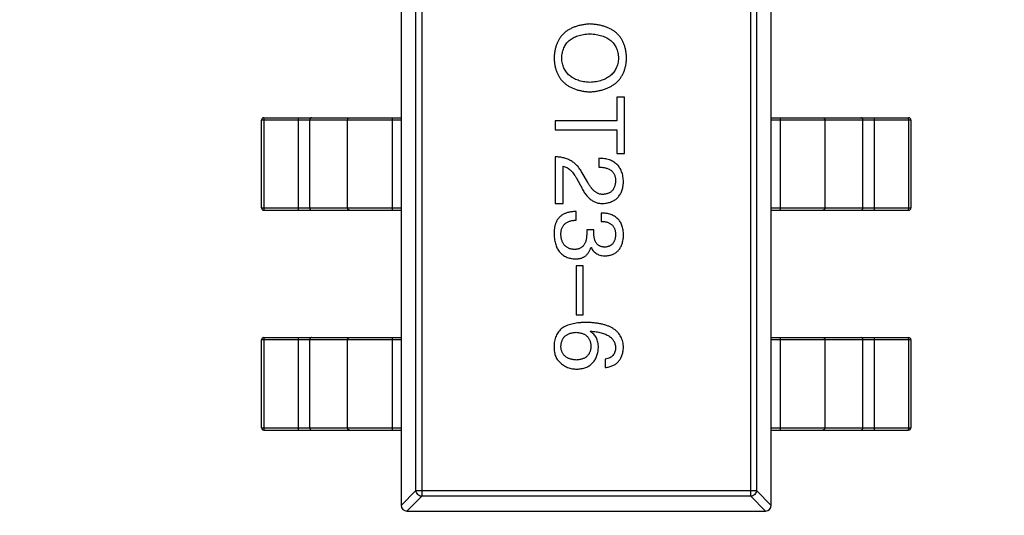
# Model space of a CAD drawing. Header units: millimetres. Extents: x 718 to 1157, y -195 to -52.
# Tile 58 of 156: x 1078.39 to 1082.64, y -130.92 to -128.78. Entities that reach past the tile are written whole.
import ezdxf

# ---------------------------------------------------------------- set-up
doc = ezdxf.new("R2010")
doc.units = ezdxf.units.MM
doc.header["$LTSCALE"] = 1.21
doc.header["$MEASUREMENT"] = 0
doc.header["$PDMODE"] = 3
doc.header["$PDSIZE"] = 0.3125
doc.layers.get('0').update_dxf_attribs({"linetype": 'CONTINUOUS'})
doc.layers.get('DEFPOINTS').update_dxf_attribs({"linetype": 'CONTINUOUS'})
doc.layers.add('Dim', color=3, linetype='CONTINUOUS', lineweight=25)
doc.styles.get("Standard").update_dxf_attribs({"font": 'txt', "width": 0.8})
doc.dimstyles.get("Standard").update_dxf_attribs({"dimtxt": 0.15625, "dimasz": 0.1875, "dimexe": 0.125, "dimexo": 0.0625, "dimgap": 0.09, "dimtad": 0, "dimtih": 1, "dimtoh": 1, "dimzin": 4, "dimdsep": 46, "dimtxsty": 'Standard', "dimblk": '_FILLED', "dimblk1": '_FILLED', "dimblk2": '_FILLED', "dimcen": 0.09, "dimazin": 1, "dimtp": 0.01, "dimtm": 0.01, "dimtfac": 1, "dimtofl": 0, "dimtmove": 0, "dimatfit": 3, "dimldrblk": '_FILLED', "dimfxl": 1, "dimtolj": 1, "dimtzin": 4, "dimarcsym": 0})

# ---------------------------------------------------------------- blocks, each defined once
blk = doc.blocks.new('_FILLED')
at = {"color": 0, "linetype": 'ByBlock'}
blk.add_solid([(0, 0), (-1, 0.1667), (-1, -0.1667)], dxfattribs=at)
blk = doc.blocks.new('*D41')
at = {"layer": 'DEFPOINTS', "color": 0}
for p in [(1078.3878, -101.7796), (1078.3878, -150.8296), (1143.3384, -150.8296)]:
    blk.add_point(p, dxfattribs=at)
at = {"layer": 'Dim', "color": 0, "lineweight": -2}
for p, q in [((1078.4503, -101.7796), (1143.4634, -101.7796)), ((1143.3384, -104.3196), (1143.3384, -122.3813)), ((1143.3384, -148.2896), (1143.3384, -130.2279)), ((1078.4503, -150.8296), (1143.4634, -150.8296))]:
    blk.add_line(p, q, dxfattribs=at)
at = {"layer": 'Dim', "color": 0, "lineweight": -2, "xscale": 2.54, "yscale": 2.54, "zscale": 2.54}
for p, rotation in [((1143.3384, -101.7796), 90), ((1143.3384, -150.8296), 270)]:
    blk.add_blockref('_FILLED', p, dxfattribs=dict(at, rotation=rotation))
at = {"layer": 'Dim', "color": 0, "insert": (1143.3384, -126.3046), "char_height": 2.5, "attachment_point": 5, "rotation": 90, "line_spacing_factor": 2.5}
blk.add_mtext('\\A1;49.05', dxfattribs=at)

msp = doc.modelspace()

# ---------------------------------------------------------------- linework, layer by layer
at = {"color": 7, "linetype": 'Continuous'}
for p, q in [((1080.0368, -127.9247), (1080.0368, -130.8747)), ((1081.6368, -130.8747), (1081.6368, -127.9247)), ((1080.1254, -127.9638), (1080.1254, -130.8356)), ((1081.5482, -130.8356), (1081.5482, -127.9638)), ((1080.1009, -130.8111), (1080.1009, -127.9884)), ((1081.5727, -127.9884), (1081.5727, -130.8111)), ((1081.0027, -129.1109), (1080.9683, -129.1109)), ((1080.9683, -129.1109), (1080.9683, -129.2126)), ((1081.0027, -129.3536), (1081.0027, -129.1109)), ((1080.0368, -129.2097), (1079.4334, -129.2097)), ((1079.4334, -129.5897), (1079.4334, -129.2097)), ((1079.4434, -129.1997), (1079.4429, -129.2097)), ((1079.4429, -129.2097), (1079.4429, -129.5897)), ((1079.4434, -129.1997), (1080.0368, -129.1997)), ((1079.5923, -129.2097), (1079.5929, -129.1997)), ((1079.5923, -129.5897), (1079.5923, -129.2097)), ((1079.6411, -129.2097), (1079.6411, -129.5897)), ((1079.8052, -129.5897), (1079.8052, -129.2097)), ((1079.9978, -129.1997), (1079.9978, -129.5997)), ((1080.9683, -129.2126), (1080.7027, -129.2126)), ((1080.7027, -129.2126), (1080.7027, -129.2519)), ((1081.6368, -129.1997), (1082.2302, -129.1997)), ((1082.2402, -129.2097), (1081.6368, -129.2097)), ((1081.6758, -129.5997), (1081.6758, -129.1997)), ((1081.8684, -129.2097), (1081.8684, -129.5897)), ((1082.0325, -129.5897), (1082.0325, -129.2097)), ((1082.0808, -129.1997), (1082.0813, -129.2097)), ((1082.0813, -129.2097), (1082.0813, -129.5897)), ((1082.2307, -129.2097), (1082.2302, -129.1997)), ((1082.2307, -129.5897), (1082.2307, -129.2097)), ((1082.2402, -129.2097), (1082.2402, -129.5897)), ((1080.7027, -129.2519), (1080.9683, -129.2519)), ((1080.9683, -129.2519), (1080.9683, -129.3536)), ((1080.7027, -129.3684), (1080.7027, -129.5701)), ((1080.8912, -129.375), (1080.8912, -129.4127)), ((1080.9683, -129.3536), (1081.0027, -129.3536)), ((1080.7371, -129.5701), (1080.7371, -129.4094)), ((1080.7929, -129.4586), (1080.8109, -129.4898)), ((1080.842, -129.4766), (1080.8191, -129.4373)), ((1079.4334, -129.5897), (1080.0368, -129.5897)), ((1079.4429, -129.5897), (1079.4434, -129.5997)), ((1079.5929, -129.5997), (1079.5923, -129.5897)), ((1080.7027, -129.5701), (1080.7371, -129.5701)), ((1081.6368, -129.5897), (1082.2402, -129.5897)), ((1082.0813, -129.5897), (1082.0808, -129.5997)), ((1082.2302, -129.5997), (1082.2307, -129.5897)), ((1079.4434, -129.5997), (1080.0368, -129.5997)), ((1080.7929, -129.6426), (1080.7929, -129.6049)), ((1080.9011, -129.6114), (1080.9011, -129.6475)), ((1081.6368, -129.5997), (1082.2302, -129.5997)), ((1080.8699, -129.6836), (1080.8388, -129.6836)), ((1080.8388, -129.6836), (1080.8388, -129.7016)), ((1080.8699, -129.7032), (1080.8699, -129.6836)), ((1080.8568, -129.7606), (1080.8584, -129.7606)), ((1080.824, -129.8397), (1080.7929, -129.8397)), ((1080.7929, -129.8397), (1080.7929, -130.0511)), ((1080.824, -130.0511), (1080.824, -129.8397)), ((1080.7929, -130.0511), (1080.824, -130.0511)), ((1079.4434, -130.1497), (1079.4429, -130.1597)), ((1079.4434, -130.1497), (1080.0368, -130.1497)), ((1079.5923, -130.1597), (1079.5929, -130.1497)), ((1079.9978, -130.1497), (1079.9978, -130.5497)), ((1080.8535, -130.1238), (1080.8552, -130.1222)), ((1081.6368, -130.1497), (1082.2302, -130.1497)), ((1081.6758, -130.5497), (1081.6758, -130.1497)), ((1082.0808, -130.1497), (1082.0813, -130.1597)), ((1082.2307, -130.1597), (1082.2302, -130.1497)), ((1080.0368, -130.1597), (1079.4334, -130.1597)), ((1079.4334, -130.5397), (1079.4334, -130.1597)), ((1079.4429, -130.1597), (1079.4429, -130.5397)), ((1079.5923, -130.5397), (1079.5923, -130.1597)), ((1079.6411, -130.1597), (1079.6411, -130.5397)), ((1079.8052, -130.5397), (1079.8052, -130.1597)), ((1082.2402, -130.1597), (1081.6368, -130.1597)), ((1081.8684, -130.1597), (1081.8684, -130.5397)), ((1082.0325, -130.5397), (1082.0325, -130.1597)), ((1082.0813, -130.1597), (1082.0813, -130.5397)), ((1082.2307, -130.5397), (1082.2307, -130.1597)), ((1082.2402, -130.1597), (1082.2402, -130.5397)), ((1080.9191, -130.2435), (1080.9191, -130.2796)), ((1079.4334, -130.5397), (1080.0368, -130.5397)), ((1079.4429, -130.5397), (1079.4434, -130.5497)), ((1079.4434, -130.5497), (1080.0368, -130.5497)), ((1079.5929, -130.5497), (1079.5923, -130.5397)), ((1081.6368, -130.5397), (1082.2402, -130.5397)), ((1081.6368, -130.5497), (1082.2302, -130.5497)), ((1082.0813, -130.5397), (1082.0808, -130.5497)), ((1082.2302, -130.5497), (1082.2307, -130.5397)), ((1080.1009, -130.8111), (1080.0368, -130.8752)), ((1080.1009, -130.8111), (1081.5727, -130.8111)), ((1081.6368, -130.8752), (1081.5727, -130.8111)), ((1080.0613, -130.8997), (1080.1254, -130.8356)), ((1081.5482, -130.8356), (1080.1254, -130.8356)), ((1081.5482, -130.8356), (1081.6123, -130.8997)), ((1080.0618, -130.8997), (1081.6118, -130.8997))]:
    msp.add_line(p, q, dxfattribs=at)
for centre, radius, start, end in [((1079.4434, -129.2097), 0.01, 90, 180), ((1082.2302, -129.2097), 0.01, 0, 90), ((1079.4434, -129.5897), 0.01, 180, 270), ((1082.2302, -129.5897), 0.01, 270, 0), ((1079.4434, -130.1597), 0.01, 90, 180), ((1082.2302, -130.1597), 0.01, 0, 90), ((1079.4434, -130.5397), 0.01, 180, 270), ((1082.2302, -130.5397), 0.01, 270, 0), ((1080.0618, -130.8747), 0.025, 180, 270), ((1081.6118, -130.8747), 0.025, 270, 0)]:
    msp.add_arc(centre, radius, start, end, dxfattribs=at)
for points, knots in [([(1080.8519, -128.7944), (1080.8458, -128.7949), (1080.8341, -128.7958), (1080.8171, -128.7986), (1080.8012, -128.8023), (1080.7864, -128.807), (1080.7728, -128.8127), (1080.7603, -128.8195), (1080.7489, -128.8272), (1080.7386, -128.836), (1080.7295, -128.8458), (1080.7215, -128.8565), (1080.7147, -128.8683), (1080.709, -128.8811), (1080.7044, -128.8949), (1080.701, -128.9097), (1080.6986, -128.9255), (1080.6981, -128.9363), (1080.6978, -128.9419)], [0, 0, 0, 0, 0.075921, 0.147605, 0.21565, 0.280144, 0.341762, 0.400894, 0.458022, 0.514147, 0.569605, 0.625256, 0.681857, 0.740217, 0.800617, 0.86368, 0.930079, 1, 1, 1, 1]), ([(1081.0109, -128.9419), (1081.0106, -128.9363), (1081.0101, -128.9253), (1081.0079, -128.9093), (1081.0046, -128.8944), (1081, -128.8805), (1080.9942, -128.8676), (1080.9872, -128.8558), (1080.9791, -128.8449), (1080.9696, -128.8351), (1080.959, -128.8264), (1080.9472, -128.8187), (1080.9342, -128.812), (1080.92, -128.8064), (1080.9047, -128.8018), (1080.8881, -128.7983), (1080.8704, -128.7956), (1080.8582, -128.7948), (1080.8519, -128.7944)], [0, 0, 0, 0, 0.069152, 0.134813, 0.197211, 0.256568, 0.314021, 0.370015, 0.425333, 0.480469, 0.536197, 0.593559, 0.65308, 0.715045, 0.780396, 0.8495, 0.922535, 1, 1, 1, 1]), ([(1080.7306, -128.9419), (1080.7308, -128.9379), (1080.7314, -128.93), (1080.7334, -128.9185), (1080.7361, -128.9078), (1080.7397, -128.8979), (1080.7444, -128.8887), (1080.7497, -128.8802), (1080.7561, -128.8725), (1080.7633, -128.8655), (1080.7713, -128.8593), (1080.7803, -128.8538), (1080.7901, -128.8492), (1080.8008, -128.8451), (1080.8123, -128.842), (1080.8248, -128.8396), (1080.838, -128.8378), (1080.8472, -128.8373), (1080.8519, -128.837)], [0, 0, 0, 0, 0.06765, 0.131591, 0.192902, 0.251442, 0.307964, 0.363592, 0.418442, 0.47374, 0.529963, 0.587768, 0.647917, 0.710953, 0.777434, 0.847168, 0.921622, 1, 1, 1, 1]), ([(1080.8519, -128.837), (1080.8567, -128.8372), (1080.8661, -128.8377), (1080.8798, -128.8396), (1080.8925, -128.8419), (1080.9044, -128.8451), (1080.9153, -128.8492), (1080.9254, -128.8538), (1080.9346, -128.8593), (1080.943, -128.8655), (1080.9503, -128.8725), (1080.9568, -128.8802), (1080.9624, -128.8886), (1080.967, -128.8979), (1080.9708, -128.9078), (1080.9736, -128.9185), (1080.9756, -128.93), (1080.9762, -128.9379), (1080.9765, -128.9419)], [0, 0, 0, 0, 0.079527, 0.154518, 0.225493, 0.292262, 0.355914, 0.416367, 0.47473, 0.531171, 0.586124, 0.640791, 0.696133, 0.751962, 0.809861, 0.870342, 0.93333, 1, 1, 1, 1]), ([(1080.6978, -128.9419), (1080.6981, -128.9474), (1080.6986, -128.9582), (1080.701, -128.9738), (1080.7044, -128.9884), (1080.709, -129.002), (1080.7147, -129.0146), (1080.7215, -129.0263), (1080.7295, -129.037), (1080.7386, -129.0466), (1080.7489, -129.0553), (1080.7603, -129.063), (1080.7728, -129.0697), (1080.7864, -129.0753), (1080.8012, -129.08), (1080.8171, -129.0836), (1080.8341, -129.0864), (1080.8458, -129.0873), (1080.8519, -129.0878)], [0, 0, 0, 0, 0.069543, 0.135551, 0.198218, 0.258467, 0.316451, 0.372703, 0.428457, 0.483848, 0.539952, 0.597251, 0.656588, 0.718448, 0.783219, 0.851581, 0.92366, 1, 1, 1, 1]), ([(1080.8519, -129.0468), (1080.8472, -129.0465), (1080.8382, -129.0459), (1080.8251, -129.0439), (1080.8128, -129.0413), (1080.8014, -129.0381), (1080.7908, -129.034), (1080.7811, -129.0292), (1080.7721, -129.0237), (1080.7641, -129.0175), (1080.7569, -129.0105), (1080.7506, -129.0028), (1080.7451, -128.9944), (1080.7403, -128.9854), (1080.7366, -128.9755), (1080.7337, -128.9649), (1080.7315, -128.9537), (1080.7309, -128.9459), (1080.7306, -128.9419)], [0, 0, 0, 0, 0.077942, 0.152007, 0.221727, 0.288073, 0.351, 0.411526, 0.469701, 0.526016, 0.581668, 0.637084, 0.692684, 0.749573, 0.808409, 0.869306, 0.932836, 1, 1, 1, 1]), ([(1080.9765, -128.9419), (1080.9761, -128.9459), (1080.9754, -128.9537), (1080.9732, -128.9649), (1080.9703, -128.9755), (1080.9664, -128.9853), (1080.9617, -128.9945), (1080.956, -129.0029), (1080.9495, -129.0105), (1080.9421, -129.0175), (1080.9339, -129.0237), (1080.9247, -129.0292), (1080.9147, -129.034), (1080.9038, -129.0381), (1080.892, -129.0413), (1080.8794, -129.0439), (1080.866, -129.0459), (1080.8567, -129.0465), (1080.8519, -129.0468)], [0, 0, 0, 0, 0.066185, 0.128757, 0.188826, 0.247016, 0.303201, 0.358331, 0.413554, 0.469092, 0.525618, 0.584057, 0.64487, 0.708721, 0.775674, 0.846303, 0.920903, 1, 1, 1, 1]), ([(1080.8519, -129.0878), (1080.8581, -129.0873), (1080.8702, -129.0864), (1080.8878, -129.0836), (1080.9042, -129.08), (1080.9194, -129.0753), (1080.9335, -129.0697), (1080.9464, -129.063), (1080.9582, -129.0553), (1080.9688, -129.0467), (1080.9782, -129.037), (1080.9865, -129.0263), (1080.9935, -129.0146), (1080.9994, -129.002), (1081.0041, -128.9884), (1081.0076, -128.9738), (1081.01, -128.9582), (1081.0106, -128.9474), (1081.0109, -128.9419)], [0, 0, 0, 0, 0.077567, 0.150676, 0.219857, 0.285465, 0.347921, 0.407823, 0.465422, 0.52175, 0.577087, 0.632521, 0.688224, 0.745558, 0.804966, 0.866649, 0.931596, 1, 1, 1, 1]), ([(1079.6505, -129.1997), (1079.6493, -129.1997), (1079.6468, -129.2002), (1079.6437, -129.2025), (1079.6416, -129.2058), (1079.6411, -129.2084), (1079.6411, -129.2097)], [0, 0, 0, 0, 0.242809, 0.48985, 0.742832, 1, 1, 1, 1]), ([(1079.8052, -129.2097), (1079.8052, -129.2084), (1079.8057, -129.2058), (1079.8077, -129.2025), (1079.8109, -129.2002), (1079.8134, -129.1997), (1079.8146, -129.1997)], [0, 0, 0, 0, 0.257168, 0.51015, 0.757191, 1, 1, 1, 1]), ([(1081.859, -129.1997), (1081.8602, -129.1997), (1081.8627, -129.2002), (1081.8659, -129.2025), (1081.8679, -129.2058), (1081.8684, -129.2084), (1081.8684, -129.2097)], [0, 0, 0, 0, 0.242809, 0.48985, 0.742832, 1, 1, 1, 1]), ([(1082.0325, -129.2097), (1082.0325, -129.2084), (1082.032, -129.2058), (1082.0299, -129.2025), (1082.0268, -129.2002), (1082.0243, -129.1997), (1082.0231, -129.1997)], [0, 0, 0, 0, 0.257168, 0.51015, 0.757191, 1, 1, 1, 1]), ([(1080.8191, -129.4373), (1080.8176, -129.4346), (1080.8146, -129.4292), (1080.8095, -129.4215), (1080.8041, -129.4144), (1080.7984, -129.4078), (1080.7923, -129.4016), (1080.7859, -129.3961), (1080.7791, -129.3909), (1080.772, -129.3864), (1080.7645, -129.3823), (1080.7567, -129.3788), (1080.7486, -129.3757), (1080.74, -129.3733), (1080.7312, -129.3712), (1080.722, -129.3698), (1080.7125, -129.3688), (1080.706, -129.3686), (1080.7027, -129.3684)], [0, 0, 0, 0, 0.065828, 0.130094, 0.192451, 0.254037, 0.313974, 0.373757, 0.433048, 0.492243, 0.551902, 0.611758, 0.672678, 0.734814, 0.798569, 0.863693, 0.930488, 1, 1, 1, 1]), ([(1080.9978, -129.4766), (1080.9976, -129.4726), (1080.9972, -129.4647), (1080.9956, -129.4533), (1080.9933, -129.4427), (1080.9901, -129.4329), (1080.9861, -129.4238), (1080.9814, -129.4155), (1080.976, -129.4079), (1080.9696, -129.4011), (1080.9625, -129.3951), (1080.9546, -129.3899), (1080.9459, -129.3854), (1080.9365, -129.3818), (1080.9263, -129.3789), (1080.9153, -129.3768), (1080.9035, -129.3754), (1080.8954, -129.3751), (1080.8912, -129.375)], [0, 0, 0, 0, 0.07282, 0.141057, 0.2062, 0.267672, 0.326735, 0.383519, 0.439188, 0.494454, 0.549628, 0.605958, 0.66397, 0.72402, 0.787502, 0.854127, 0.925065, 1, 1, 1, 1]), ([(1080.7371, -129.4094), (1080.7397, -129.4099), (1080.745, -129.411), (1080.7525, -129.4143), (1080.7598, -129.4186), (1080.7669, -129.4242), (1080.7738, -129.431), (1080.7805, -129.4391), (1080.7869, -129.4483), (1080.7908, -129.4551), (1080.7929, -129.4586)], [0, 0, 0, 0, 0.103034, 0.208166, 0.318255, 0.434664, 0.559728, 0.695394, 0.841708, 1, 1, 1, 1]), ([(1080.8912, -129.4127), (1080.8941, -129.4128), (1080.8998, -129.413), (1080.908, -129.4139), (1080.9156, -129.4151), (1080.9227, -129.4169), (1080.9292, -129.4191), (1080.9351, -129.4216), (1080.9405, -129.4247), (1080.9453, -129.4282), (1080.9496, -129.4321), (1080.9533, -129.4365), (1080.9564, -129.4413), (1080.959, -129.4465), (1080.9609, -129.4522), (1080.9623, -129.4583), (1080.9632, -129.4649), (1080.9633, -129.4694), (1080.9633, -129.4717)], [0, 0, 0, 0, 0.082594, 0.15978, 0.232961, 0.301462, 0.365595, 0.426678, 0.484662, 0.540809, 0.595146, 0.648401, 0.702272, 0.757102, 0.813447, 0.872233, 0.934055, 1, 1, 1, 1]), ([(1080.8109, -129.4898), (1080.8125, -129.4932), (1080.8155, -129.4998), (1080.8205, -129.5092), (1080.8257, -129.518), (1080.831, -129.5261), (1080.8365, -129.5335), (1080.8422, -129.5402), (1080.8481, -129.5463), (1080.8542, -129.5516), (1080.8604, -129.5564), (1080.8669, -129.5604), (1080.8735, -129.5637), (1080.8803, -129.5665), (1080.8873, -129.5684), (1080.8945, -129.5697), (1080.9018, -129.5703), (1080.9068, -129.5701), (1080.9093, -129.5701)], [0, 0, 0, 0, 0.082731, 0.161257, 0.236138, 0.307554, 0.375712, 0.440848, 0.502916, 0.562567, 0.619798, 0.675716, 0.73039, 0.78386, 0.837315, 0.890547, 0.944917, 1, 1, 1, 1]), ([(1080.9109, -129.5307), (1080.9093, -129.5308), (1080.9061, -129.531), (1080.9012, -129.5307), (1080.8965, -129.5299), (1080.8918, -129.5287), (1080.8872, -129.5269), (1080.8827, -129.5247), (1080.8782, -129.522), (1080.8739, -129.5188), (1080.8696, -129.5153), (1080.8654, -129.5111), (1080.8614, -129.5065), (1080.8573, -129.5015), (1080.8534, -129.4959), (1080.8494, -129.49), (1080.8456, -129.4835), (1080.8433, -129.479), (1080.842, -129.4766)], [0, 0, 0, 0, 0.052237, 0.103888, 0.155485, 0.207395, 0.259864, 0.31356, 0.369176, 0.4266, 0.486836, 0.550048, 0.61567, 0.685271, 0.75824, 0.834614, 0.915635, 1, 1, 1, 1]), ([(1080.9093, -129.5701), (1080.9126, -129.5698), (1080.9192, -129.5693), (1080.9288, -129.5677), (1080.9378, -129.5655), (1080.9461, -129.5625), (1080.9538, -129.559), (1080.961, -129.5548), (1080.9674, -129.5499), (1080.9733, -129.5444), (1080.9785, -129.5381), (1080.9832, -129.5313), (1080.9872, -129.5238), (1080.9906, -129.5156), (1080.9933, -129.5068), (1080.9955, -129.4973), (1080.997, -129.4872), (1080.9975, -129.4802), (1080.9978, -129.4766)], [0, 0, 0, 0, 0.070688, 0.137741, 0.201612, 0.262778, 0.321223, 0.378455, 0.434411, 0.490146, 0.546362, 0.603392, 0.662208, 0.723401, 0.787372, 0.85442, 0.925153, 1, 1, 1, 1]), ([(1080.9633, -129.4717), (1080.9632, -129.474), (1080.963, -129.4784), (1080.9623, -129.4847), (1080.9611, -129.4907), (1080.9596, -129.4963), (1080.9576, -129.5014), (1080.9553, -129.5062), (1080.9526, -129.5104), (1080.9495, -129.5144), (1080.946, -129.5178), (1080.9421, -129.521), (1080.9379, -129.5237), (1080.9332, -129.5259), (1080.9282, -129.5277), (1080.9227, -129.5292), (1080.917, -129.5302), (1080.9129, -129.5306), (1080.9109, -129.5307)], [0, 0, 0, 0, 0.076112, 0.148436, 0.216883, 0.281466, 0.34298, 0.402356, 0.459881, 0.51546, 0.571111, 0.62658, 0.683162, 0.741007, 0.801404, 0.863825, 0.930544, 1, 1, 1, 1]), ([(1079.6411, -129.5897), (1079.6411, -129.591), (1079.6416, -129.5936), (1079.6437, -129.5969), (1079.6468, -129.5992), (1079.6493, -129.5997), (1079.6505, -129.5997)], [0, 0, 0, 0, 0.257168, 0.51015, 0.757191, 1, 1, 1, 1]), ([(1079.8146, -129.5997), (1079.8134, -129.5997), (1079.8109, -129.5992), (1079.8077, -129.5969), (1079.8057, -129.5936), (1079.8052, -129.591), (1079.8052, -129.5897)], [0, 0, 0, 0, 0.242809, 0.48985, 0.742832, 1, 1, 1, 1]), ([(1081.8684, -129.5897), (1081.8684, -129.591), (1081.8679, -129.5936), (1081.8659, -129.5969), (1081.8627, -129.5992), (1081.8602, -129.5997), (1081.859, -129.5997)], [0, 0, 0, 0, 0.257168, 0.51015, 0.757191, 1, 1, 1, 1]), ([(1082.0231, -129.5997), (1082.0243, -129.5997), (1082.0268, -129.5992), (1082.0299, -129.5969), (1082.032, -129.5936), (1082.0325, -129.591), (1082.0325, -129.5897)], [0, 0, 0, 0, 0.242809, 0.48985, 0.742832, 1, 1, 1, 1]), ([(1080.7929, -129.6049), (1080.7902, -129.605), (1080.785, -129.6052), (1080.7773, -129.6058), (1080.77, -129.6069), (1080.763, -129.6082), (1080.7564, -129.6098), (1080.7502, -129.6117), (1080.7443, -129.6141), (1080.7388, -129.6167), (1080.7336, -129.6196), (1080.7288, -129.6228), (1080.7243, -129.6264), (1080.7203, -129.6303), (1080.7165, -129.6345), (1080.7132, -129.6391), (1080.7101, -129.6439), (1080.7084, -129.6474), (1080.7076, -129.6491)], [0, 0, 0, 0, 0.078937, 0.154495, 0.226898, 0.296844, 0.363348, 0.427781, 0.48946, 0.549586, 0.607902, 0.664733, 0.720805, 0.776157, 0.831175, 0.886736, 0.943094, 1, 1, 1, 1]), ([(1080.9978, -129.7065), (1080.9977, -129.7027), (1080.9974, -129.6954), (1080.996, -129.6848), (1080.9941, -129.6748), (1080.9913, -129.6656), (1080.9878, -129.6571), (1080.9836, -129.6493), (1080.9786, -129.6422), (1080.9729, -129.6359), (1080.9665, -129.6303), (1080.9592, -129.6254), (1080.9513, -129.6213), (1080.9427, -129.6178), (1080.9333, -129.6151), (1080.9232, -129.6131), (1080.9124, -129.6118), (1080.9049, -129.6116), (1080.9011, -129.6114)], [0, 0, 0, 0, 0.073232, 0.142595, 0.207997, 0.270074, 0.329156, 0.386529, 0.441846, 0.496976, 0.551877, 0.607941, 0.665637, 0.725446, 0.788542, 0.855101, 0.925196, 1, 1, 1, 1]), ([(1080.7076, -129.6491), (1080.7068, -129.6508), (1080.7052, -129.6543), (1080.7032, -129.66), (1080.7015, -129.6661), (1080.7002, -129.6726), (1080.6991, -129.6796), (1080.6983, -129.6871), (1080.6979, -129.695), (1080.6978, -129.7004), (1080.6978, -129.7032)], [0, 0, 0, 0, 0.101955, 0.208983, 0.322698, 0.44339, 0.570851, 0.70629, 0.84885, 1, 1, 1, 1]), ([(1080.7273, -129.7049), (1080.7273, -129.7024), (1080.7274, -129.6976), (1080.7282, -129.6907), (1080.7295, -129.6843), (1080.7313, -129.6783), (1080.7335, -129.6727), (1080.7364, -129.6676), (1080.7398, -129.663), (1080.7436, -129.6589), (1080.748, -129.6552), (1080.7529, -129.652), (1080.7583, -129.6492), (1080.7642, -129.647), (1080.7707, -129.6451), (1080.7776, -129.6438), (1080.7851, -129.6429), (1080.7902, -129.6427), (1080.7929, -129.6426)], [0, 0, 0, 0, 0.071272, 0.13882, 0.201858, 0.262757, 0.320043, 0.376709, 0.431462, 0.486034, 0.541209, 0.597703, 0.65589, 0.717768, 0.782056, 0.850407, 0.92277, 1, 1, 1, 1]), ([(1080.9011, -129.6475), (1080.9036, -129.6476), (1080.9084, -129.6478), (1080.9155, -129.6487), (1080.9221, -129.6498), (1080.9282, -129.6516), (1080.9339, -129.6537), (1080.939, -129.6562), (1080.9437, -129.6592), (1080.9478, -129.6626), (1080.9516, -129.6664), (1080.9547, -129.6706), (1080.9574, -129.6753), (1080.9596, -129.6804), (1080.9613, -129.6859), (1080.9625, -129.6919), (1080.9632, -129.6982), (1080.9633, -129.7026), (1080.9633, -129.7049)], [0, 0, 0, 0, 0.078134, 0.15164, 0.221358, 0.286689, 0.348614, 0.407697, 0.464247, 0.520153, 0.574432, 0.629291, 0.684538, 0.742032, 0.801329, 0.863637, 0.930123, 1, 1, 1, 1]), ([(1080.6978, -129.7032), (1080.698, -129.7073), (1080.6983, -129.7153), (1080.6997, -129.727), (1080.7019, -129.7378), (1080.7046, -129.7479), (1080.7079, -129.7572), (1080.7121, -129.7658), (1080.7168, -129.7737), (1080.7222, -129.7808), (1080.7283, -129.7871), (1080.7351, -129.7926), (1080.7426, -129.7975), (1080.7507, -129.8015), (1080.7595, -129.8048), (1080.7689, -129.8072), (1080.779, -129.809), (1080.786, -129.8095), (1080.7896, -129.8098)], [0, 0, 0, 0, 0.078078, 0.151942, 0.221594, 0.28726, 0.350176, 0.409768, 0.467648, 0.523784, 0.578904, 0.634014, 0.689819, 0.746826, 0.805875, 0.867063, 0.931764, 1, 1, 1, 1]), ([(1080.7847, -129.7688), (1080.7825, -129.7686), (1080.7782, -129.7683), (1080.772, -129.7672), (1080.7662, -129.7657), (1080.7608, -129.7637), (1080.7558, -129.7612), (1080.7512, -129.7584), (1080.747, -129.755), (1080.7431, -129.7513), (1080.7398, -129.747), (1080.7368, -129.7423), (1080.7341, -129.7371), (1080.732, -129.7315), (1080.7302, -129.7255), (1080.7288, -129.719), (1080.7278, -129.7121), (1080.7275, -129.7073), (1080.7273, -129.7049)], [0, 0, 0, 0, 0.068514, 0.133941, 0.195994, 0.255362, 0.312994, 0.369441, 0.424687, 0.480522, 0.537148, 0.594801, 0.654411, 0.716817, 0.781981, 0.850498, 0.923306, 1, 1, 1, 1]), ([(1080.8388, -129.7016), (1080.8387, -129.7043), (1080.8387, -129.7096), (1080.838, -129.7172), (1080.837, -129.7243), (1080.8355, -129.7309), (1080.8336, -129.737), (1080.8313, -129.7425), (1080.8285, -129.7475), (1080.8253, -129.752), (1080.8217, -129.756), (1080.8177, -129.7594), (1080.8132, -129.7624), (1080.8083, -129.7647), (1080.803, -129.7666), (1080.7973, -129.7679), (1080.7911, -129.7687), (1080.7868, -129.7688), (1080.7847, -129.7688)], [0, 0, 0, 0, 0.082495, 0.159728, 0.232496, 0.300725, 0.365163, 0.425859, 0.483728, 0.538892, 0.592921, 0.646195, 0.699968, 0.754746, 0.811387, 0.870806, 0.933482, 1, 1, 1, 1]), ([(1080.9174, -129.759), (1080.9156, -129.7589), (1080.912, -129.7586), (1080.9067, -129.7579), (1080.9018, -129.7566), (1080.8973, -129.755), (1080.8931, -129.7529), (1080.8892, -129.7504), (1080.8857, -129.7476), (1080.8825, -129.7443), (1080.8797, -129.7405), (1080.8773, -129.7364), (1080.8751, -129.7319), (1080.8734, -129.727), (1080.872, -129.7216), (1080.8709, -129.7158), (1080.8702, -129.7097), (1080.87, -129.7054), (1080.8699, -129.7032)], [0, 0, 0, 0, 0.067741, 0.131599, 0.192143, 0.249977, 0.306453, 0.361639, 0.416449, 0.471489, 0.527582, 0.584873, 0.644974, 0.70814, 0.77492, 0.845909, 0.920585, 1, 1, 1, 1]), ([(1080.9633, -129.7049), (1080.9633, -129.7069), (1080.9631, -129.7109), (1080.9623, -129.7167), (1080.9613, -129.7222), (1080.96, -129.7273), (1080.9583, -129.732), (1080.9562, -129.7363), (1080.9539, -129.7403), (1080.9511, -129.7438), (1080.9481, -129.7471), (1080.9447, -129.7499), (1080.941, -129.7524), (1080.9369, -129.7545), (1080.9325, -129.7562), (1080.9278, -129.7575), (1080.9227, -129.7585), (1080.9192, -129.7588), (1080.9174, -129.759)], [0, 0, 0, 0, 0.078051, 0.151197, 0.220412, 0.286742, 0.34933, 0.409464, 0.467368, 0.52298, 0.578639, 0.633998, 0.690142, 0.746855, 0.805868, 0.867776, 0.932345, 1, 1, 1, 1]), ([(1080.9207, -129.7967), (1080.9237, -129.7964), (1080.9295, -129.7959), (1080.938, -129.7943), (1080.9459, -129.7922), (1080.9532, -129.7894), (1080.96, -129.7859), (1080.9662, -129.7818), (1080.9719, -129.7771), (1080.977, -129.7717), (1080.9816, -129.7658), (1080.9855, -129.7591), (1080.989, -129.7519), (1080.9918, -129.744), (1080.9943, -129.7355), (1080.9959, -129.7264), (1080.9973, -129.7167), (1080.9976, -129.71), (1080.9978, -129.7065)], [0, 0, 0, 0, 0.067521, 0.132139, 0.193339, 0.252064, 0.309083, 0.364848, 0.420021, 0.475612, 0.532002, 0.589602, 0.649896, 0.712634, 0.778603, 0.848416, 0.922155, 1, 1, 1, 1]), ([(1080.7896, -129.8098), (1080.7917, -129.8098), (1080.7959, -129.8097), (1080.802, -129.809), (1080.8079, -129.8082), (1080.8134, -129.8068), (1080.8187, -129.8051), (1080.8236, -129.803), (1080.8283, -129.8004), (1080.8327, -129.7976), (1080.8367, -129.7943), (1080.8405, -129.7906), (1080.8439, -129.7865), (1080.8472, -129.7821), (1080.85, -129.7773), (1080.8527, -129.7721), (1080.8549, -129.7665), (1080.8561, -129.7626), (1080.8568, -129.7606)], [0, 0, 0, 0, 0.071215, 0.138707, 0.20396, 0.266995, 0.327734, 0.387609, 0.445602, 0.503345, 0.561136, 0.618597, 0.677672, 0.738255, 0.799989, 0.863961, 0.930555, 1, 1, 1, 1]), ([(1080.8584, -129.7606), (1080.8599, -129.7635), (1080.8627, -129.7691), (1080.8682, -129.7765), (1080.8747, -129.7828), (1080.8821, -129.7879), (1080.8905, -129.7918), (1080.8998, -129.7947), (1080.91, -129.7964), (1080.9171, -129.7966), (1080.9207, -129.7967)], [0, 0, 0, 0, 0.125227, 0.244792, 0.361427, 0.478215, 0.59667, 0.722058, 0.856314, 1, 1, 1, 1]), ([(1080.7371, -130.1058), (1080.7341, -130.108), (1080.7282, -130.1124), (1080.7204, -130.1202), (1080.7137, -130.1288), (1080.7082, -130.1381), (1080.7038, -130.1482), (1080.7007, -130.1591), (1080.6985, -130.1707), (1080.698, -130.1787), (1080.6978, -130.1828)], [0, 0, 0, 0, 0.125033, 0.246266, 0.36603, 0.485265, 0.606781, 0.732144, 0.862551, 1, 1, 1, 1]), ([(1080.8388, -130.0845), (1080.8335, -130.0845), (1080.8231, -130.0846), (1080.8081, -130.0857), (1080.794, -130.0872), (1080.7808, -130.0897), (1080.7685, -130.0926), (1080.7571, -130.0962), (1080.7467, -130.1005), (1080.7402, -130.1041), (1080.7371, -130.1058)], [0, 0, 0, 0, 0.151498, 0.29521, 0.430242, 0.557137, 0.677306, 0.790845, 0.898111, 1, 1, 1, 1]), ([(1080.9978, -130.1927), (1080.9975, -130.1884), (1080.997, -130.1801), (1080.9948, -130.1681), (1080.9914, -130.1569), (1080.9868, -130.1465), (1080.981, -130.1368), (1080.974, -130.1281), (1080.9658, -130.12), (1080.9563, -130.1129), (1080.9458, -130.1065), (1080.934, -130.1009), (1080.921, -130.0962), (1080.9068, -130.0923), (1080.8915, -130.089), (1080.875, -130.0867), (1080.8573, -130.085), (1080.8451, -130.0847), (1080.8388, -130.0845)], [0, 0, 0, 0, 0.058957, 0.115262, 0.16907, 0.221312, 0.273147, 0.324961, 0.377649, 0.432026, 0.488925, 0.549039, 0.612912, 0.680653, 0.753056, 0.830314, 0.912483, 1, 1, 1, 1]), ([(1079.6505, -130.1497), (1079.6493, -130.1497), (1079.6468, -130.1502), (1079.6437, -130.1525), (1079.6416, -130.1558), (1079.6411, -130.1584), (1079.6411, -130.1597)], [0, 0, 0, 0, 0.242809, 0.48985, 0.742832, 1, 1, 1, 1]), ([(1079.8052, -130.1597), (1079.8052, -130.1584), (1079.8057, -130.1558), (1079.8077, -130.1525), (1079.8109, -130.1502), (1079.8134, -130.1497), (1079.8146, -130.1497)], [0, 0, 0, 0, 0.257168, 0.51015, 0.757191, 1, 1, 1, 1]), ([(1080.7273, -130.1894), (1080.7274, -130.187), (1080.7276, -130.1823), (1080.7286, -130.1756), (1080.7299, -130.1693), (1080.7319, -130.1634), (1080.7343, -130.1579), (1080.7372, -130.153), (1080.7405, -130.1483), (1080.7445, -130.1443), (1080.7488, -130.1405), (1080.7537, -130.1373), (1080.759, -130.1344), (1080.7649, -130.1321), (1080.7712, -130.1302), (1080.778, -130.1287), (1080.7852, -130.1276), (1080.7903, -130.1273), (1080.7929, -130.1271)], [0, 0, 0, 0, 0.070403, 0.137196, 0.200053, 0.260887, 0.31876, 0.37535, 0.430743, 0.485927, 0.541678, 0.598832, 0.657726, 0.719441, 0.783504, 0.851852, 0.923533, 1, 1, 1, 1]), ([(1080.7929, -130.1271), (1080.7954, -130.1273), (1080.8003, -130.1276), (1080.8074, -130.1286), (1080.814, -130.1302), (1080.8202, -130.132), (1080.8259, -130.1343), (1080.8311, -130.1371), (1080.8358, -130.1402), (1080.84, -130.1438), (1080.8438, -130.1478), (1080.8471, -130.1523), (1080.85, -130.1571), (1080.8523, -130.1625), (1080.8542, -130.1682), (1080.8556, -130.1743), (1080.8565, -130.1809), (1080.8567, -130.1854), (1080.8568, -130.1878)], [0, 0, 0, 0, 0.076072, 0.148369, 0.216753, 0.281358, 0.342792, 0.401604, 0.458929, 0.514444, 0.569818, 0.625343, 0.681554, 0.739608, 0.800134, 0.863477, 0.929547, 1, 1, 1, 1]), ([(1080.8896, -130.1927), (1080.8895, -130.1887), (1080.8893, -130.1811), (1080.8876, -130.1701), (1080.8847, -130.16), (1080.8809, -130.1508), (1080.8757, -130.1426), (1080.8694, -130.1353), (1080.862, -130.1289), (1080.8564, -130.1255), (1080.8535, -130.1238)], [0, 0, 0, 0, 0.144617, 0.279572, 0.40596, 0.526097, 0.64389, 0.760003, 0.877724, 1, 1, 1, 1]), ([(1080.8552, -130.1222), (1080.8594, -130.1225), (1080.8676, -130.1231), (1080.8796, -130.1246), (1080.8907, -130.1265), (1080.9011, -130.1289), (1080.9107, -130.1317), (1080.9194, -130.135), (1080.9274, -130.1387), (1080.9347, -130.1428), (1080.941, -130.1476), (1080.9467, -130.1526), (1080.9515, -130.1582), (1080.9554, -130.1642), (1080.9588, -130.1707), (1080.961, -130.1776), (1080.9628, -130.185), (1080.9632, -130.1901), (1080.9633, -130.1927)], [0, 0, 0, 0, 0.089218, 0.173709, 0.252753, 0.326963, 0.397099, 0.462534, 0.524018, 0.582178, 0.637235, 0.689955, 0.741228, 0.791618, 0.841661, 0.892925, 0.945259, 1, 1, 1, 1]), ([(1081.859, -130.1497), (1081.8602, -130.1497), (1081.8627, -130.1502), (1081.8659, -130.1525), (1081.8679, -130.1558), (1081.8684, -130.1584), (1081.8684, -130.1597)], [0, 0, 0, 0, 0.242809, 0.48985, 0.742832, 1, 1, 1, 1]), ([(1082.0325, -130.1597), (1082.0325, -130.1584), (1082.032, -130.1558), (1082.0299, -130.1525), (1082.0268, -130.1502), (1082.0243, -130.1497), (1082.0231, -130.1497)], [0, 0, 0, 0, 0.257168, 0.51015, 0.757191, 1, 1, 1, 1]), ([(1080.6978, -130.1828), (1080.6977, -130.187), (1080.6976, -130.1952), (1080.6985, -130.2069), (1080.7002, -130.2176), (1080.7029, -130.2274), (1080.7064, -130.2362), (1080.7108, -130.244), (1080.716, -130.2509), (1080.7203, -130.2547), (1080.7224, -130.2566)], [0, 0, 0, 0, 0.156782, 0.301945, 0.436395, 0.561474, 0.678489, 0.78853, 0.894967, 1, 1, 1, 1]), ([(1080.7945, -130.2468), (1080.7919, -130.2466), (1080.7869, -130.2463), (1080.7796, -130.2452), (1080.7727, -130.2438), (1080.7664, -130.2421), (1080.7605, -130.2399), (1080.7551, -130.2373), (1080.7502, -130.2343), (1080.7457, -130.2309), (1080.7417, -130.2271), (1080.7382, -130.2229), (1080.7351, -130.2183), (1080.7326, -130.2133), (1080.7305, -130.2079), (1080.7289, -130.2021), (1080.7278, -130.1959), (1080.7275, -130.1916), (1080.7273, -130.1894)], [0, 0, 0, 0, 0.078863, 0.153308, 0.223539, 0.289857, 0.35341, 0.413572, 0.471721, 0.528235, 0.584279, 0.638781, 0.69466, 0.751251, 0.809198, 0.869697, 0.933318, 1, 1, 1, 1]), ([(1080.8568, -130.1878), (1080.8567, -130.19), (1080.8565, -130.1944), (1080.8555, -130.2008), (1080.8542, -130.2068), (1080.8524, -130.2123), (1080.8501, -130.2174), (1080.8474, -130.2222), (1080.8441, -130.2265), (1080.8405, -130.2305), (1080.8363, -130.2339), (1080.8317, -130.2371), (1080.8266, -130.2397), (1080.8211, -130.242), (1080.8151, -130.2438), (1080.8086, -130.2452), (1080.8017, -130.2463), (1080.7969, -130.2466), (1080.7945, -130.2468)], [0, 0, 0, 0, 0.069884, 0.136529, 0.199638, 0.259844, 0.317774, 0.374356, 0.430026, 0.485148, 0.5409, 0.597889, 0.657472, 0.718614, 0.783613, 0.85129, 0.923712, 1, 1, 1, 1]), ([(1080.7961, -130.2861), (1080.7997, -130.2859), (1080.8065, -130.2856), (1080.8165, -130.2841), (1080.8258, -130.2819), (1080.8345, -130.2793), (1080.8426, -130.2758), (1080.85, -130.2716), (1080.8569, -130.2668), (1080.863, -130.2612), (1080.8686, -130.255), (1080.8736, -130.2481), (1080.8778, -130.2405), (1080.8814, -130.2322), (1080.8845, -130.2233), (1080.8868, -130.2137), (1080.8886, -130.2034), (1080.8892, -130.1963), (1080.8896, -130.1927)], [0, 0, 0, 0, 0.071527, 0.139094, 0.20346, 0.264939, 0.323904, 0.381383, 0.437591, 0.493343, 0.549401, 0.606085, 0.664838, 0.725424, 0.788712, 0.855452, 0.925772, 1, 1, 1, 1]), ([(1080.9191, -130.2796), (1080.9221, -130.2792), (1080.9279, -130.2784), (1080.9363, -130.2765), (1080.9443, -130.2742), (1080.9517, -130.2712), (1080.9585, -130.2677), (1080.9648, -130.2636), (1080.9705, -130.259), (1080.9758, -130.2538), (1080.9804, -130.2481), (1080.9846, -130.2418), (1080.9882, -130.2349), (1080.9912, -130.2275), (1080.9937, -130.2196), (1080.9956, -130.2111), (1080.997, -130.2021), (1080.9975, -130.1959), (1080.9978, -130.1927)], [0, 0, 0, 0, 0.06947, 0.136096, 0.199592, 0.260665, 0.319672, 0.377156, 0.433415, 0.489984, 0.546535, 0.604276, 0.663499, 0.725182, 0.788953, 0.855683, 0.926216, 1, 1, 1, 1]), ([(1080.9633, -130.1927), (1080.9632, -130.1961), (1080.963, -130.2026), (1080.9609, -130.2117), (1080.9574, -130.2199), (1080.9525, -130.2269), (1080.9461, -130.2328), (1080.9384, -130.2376), (1080.9292, -130.2412), (1080.9226, -130.2427), (1080.9191, -130.2435)], [0, 0, 0, 0, 0.136586, 0.261496, 0.378089, 0.490612, 0.605522, 0.725767, 0.8561, 1, 1, 1, 1]), ([(1080.7224, -130.2566), (1080.725, -130.259), (1080.7301, -130.2636), (1080.7385, -130.2696), (1080.7472, -130.2747), (1080.7563, -130.2789), (1080.7658, -130.2821), (1080.7756, -130.2845), (1080.7857, -130.2858), (1080.7926, -130.286), (1080.7961, -130.2861)], [0, 0, 0, 0, 0.129393, 0.255335, 0.378531, 0.500878, 0.622934, 0.746191, 0.87096, 1, 1, 1, 1]), ([(1079.6411, -130.5397), (1079.6411, -130.541), (1079.6416, -130.5436), (1079.6437, -130.5469), (1079.6468, -130.5492), (1079.6493, -130.5497), (1079.6505, -130.5497)], [0, 0, 0, 0, 0.257168, 0.51015, 0.757191, 1, 1, 1, 1]), ([(1079.8146, -130.5497), (1079.8134, -130.5497), (1079.8109, -130.5492), (1079.8077, -130.5469), (1079.8057, -130.5436), (1079.8052, -130.541), (1079.8052, -130.5397)], [0, 0, 0, 0, 0.242809, 0.48985, 0.742832, 1, 1, 1, 1]), ([(1081.8684, -130.5397), (1081.8684, -130.541), (1081.8679, -130.5436), (1081.8659, -130.5469), (1081.8627, -130.5492), (1081.8602, -130.5497), (1081.859, -130.5497)], [0, 0, 0, 0, 0.257168, 0.51015, 0.757191, 1, 1, 1, 1]), ([(1082.0231, -130.5497), (1082.0243, -130.5497), (1082.0268, -130.5492), (1082.0299, -130.5469), (1082.032, -130.5436), (1082.0325, -130.541), (1082.0325, -130.5397)], [0, 0, 0, 0, 0.242809, 0.48985, 0.742832, 1, 1, 1, 1]), ([(1080.1254, -130.8356), (1080.1223, -130.8355), (1080.116, -130.834), (1080.108, -130.8285), (1080.1025, -130.8205), (1080.101, -130.8142), (1080.1009, -130.8111)], [0, 0, 0, 0, 0.248875, 0.5, 0.751125, 1, 1, 1, 1]), ([(1081.5727, -130.8111), (1081.5726, -130.8142), (1081.5711, -130.8205), (1081.5656, -130.8285), (1081.5576, -130.834), (1081.5513, -130.8355), (1081.5482, -130.8356)], [0, 0, 0, 0, 0.248875, 0.5, 0.751125, 1, 1, 1, 1])]:
    msp.add_open_spline(points, degree=3, knots=knots, dxfattribs=at)

# ---------------------------------------------------------------- dimensions: what is measured, and where the dimension line sits
at = {"layer": 'Dim'}
dim = msp.add_linear_dim(base=(1143.3384, -150.8296), p1=(1078.3878, -101.7796), p2=(1078.3878, -150.8296), angle=90, dimstyle='Standard', override={"dimtxt": 2.5, "dimasz": 2.54, "dimtih": 0, "dimtoh": 0, "dimzin": 0, "dimcen": 0.198, "dimadec": 0, "dimazin": 0, "dimtp": 0, "dimtm": 0, "dimtdec": 4, "dimtzin": 0}, dxfattribs=at)
dim.commit()
dim.dimension.update_dxf_attribs({"geometry": '*D41', "text_midpoint": (1143.3384, -126.3046)})

doc.saveas('drawing.dxf')
